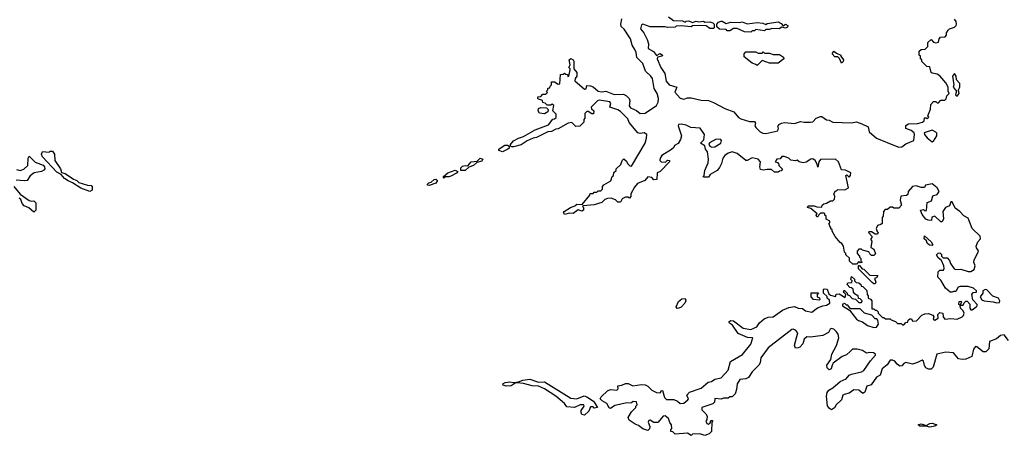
# Model space of a CAD drawing. Extents: x 2737958 to 2903317, y 894217 to 1030017.
# Tile 77 of 123: x 2836080 to 2844005, y 944930 to 948280. Entities that reach past the tile are written whole.
import ezdxf

# ---------------------------------------------------------------- set-up
doc = ezdxf.new("R2010")
doc.units = 0

msp = doc.modelspace()

# ---------------------------------------------------------------- linework, layer by layer
at = {"layer": '0CON05XD'}
for points in [[(2842990, 946565), (2842985, 946550), (2842965, 946550), (2842935, 946570), (2842915, 946570), (2842912.5, 946565), (2842940, 946535), (2842940, 946525), (2842930, 946515), (2842930, 946505), (2842940, 946495), (2842930, 946445), (2842955, 946430), (2842968.3, 946391.7), (2842955, 946380), (2842935, 946380), (2842921.7, 946391.7), (2842915, 946410), (2842863, 946423), (2842855, 946430), (2842835, 946430), (2842820, 946415), (2842820, 946395), (2842840, 946375), (2842840, 946365), (2842850, 946355), (2842850, 946335), (2842860, 946325), (2842845, 946320), (2842835, 946330), (2842815, 946310), (2842785, 946310), (2842760, 946335), (2842758.3, 946358.3), (2842730, 946385), (2842730, 946395), (2842720, 946405), (2842710, 946455), (2842696.7, 946476.7), (2842683.3, 946483.3), (2842643, 946533), (2842620, 946575), (2842620, 946585), (2842610, 946595), (2842610, 946605), (2842600, 946615), (2842598.3, 946628.3), (2842590, 946635), (2842600, 946645), (2842600, 946655), (2842571.7, 946671.7), (2842570, 946695), (2842560, 946705), (2842560, 946715), (2842555, 946720), (2842525, 946720), (2842511.7, 946708.3), (2842505, 946690), (2842495, 946690), (2842490, 946705), (2842500, 946715), (2842448.3, 946758.3), (2842420, 946765), (2842425, 946780), (2842475, 946780), (2842495, 946772.5), (2842535, 946770), (2842540, 946785), (2842553, 946797), (2842575, 946800), (2842605, 946820), (2842625, 946820), (2842637, 946833), (2842640, 946855), (2842632.5, 946875), (2842645, 946900), (2842655, 946900), (2842665, 946910), (2842721.7, 946908.3), (2842750, 946925), (2842730, 947025), (2842738.3, 947028.3), (2842755, 947010), (2842767, 947023), (2842770, 947045), (2842727, 947067), (2842695, 947070), (2842670, 947135), (2842645.5, 947155.5), (2842525, 947152.5), (2842512.5, 947135), (2842505, 947090), (2842500, 947115), (2842483.8, 947145), (2842465, 947157.5), (2842447.5, 947155), (2842409.5, 947130.5), (2842385, 947126.2), (2842353, 947133), (2842337, 947147), (2842325, 947142.5), (2842287.5, 947147.5), (2842270, 947165), (2842233, 947177), (2842215, 947176.7), (2842201.7, 947158.3), (2842174.1, 947155.9), (2842160, 947135), (2842178.3, 947128.3), (2842190, 947115), (2842190, 947105), (2842220, 947075), (2842208.3, 947061.7), (2842195, 947060), (2842185, 947050), (2842155, 947050), (2842131.7, 947071.7), (2842095, 947073.3), (2842065, 947066.2), (2842041.7, 947071.7), (2842036.2, 947095), (2842042, 947135), (2842023.3, 947155), (2841975, 947166.7), (2841935, 947146), (2841925, 947146.2), (2841855, 947202), (2841815, 947214), (2841783.3, 947205), (2841754.5, 947185.5), (2841740, 947165), (2841728.8, 947121.2), (2841712.7, 947087.3), (2841693.3, 947065), (2841637, 947033), (2841625, 947010), (2841585, 947010), (2841580, 947015), (2841590, 947025), (2841593.3, 947065), (2841622.5, 947125), (2841623.3, 947155), (2841616.7, 947215), (2841601.2, 947235), (2841593.6, 947263.6), (2841560, 947285), (2841587.7, 947312.3), (2841592.5, 947355), (2841555.9, 947405.9), (2841480.7, 947410.7), (2841445, 947430), (2841403, 947437), (2841383.9, 947436.1), (2841380, 947425), (2841407.5, 947345), (2841400, 947315), (2841379.3, 947280.7), (2841350, 947265), (2841345, 947250), (2841325, 947232.5), (2841247.5, 947185), (2841233.8, 947165), (2841233.3, 947145), (2841243, 947133), (2841277.5, 947132.5), (2841295, 947147.5), (2841310, 947145), (2841310, 947135), (2841235, 947057.5), (2841210, 947045), (2841208.3, 946991.7), (2841185, 946990), (2841167, 947007), (2841135, 947012.5), (2841112.5, 946985), (2841051.7, 946958.3), (2841029.3, 946930.7), (2841000, 946875), (2841000, 946855), (2840988.3, 946841.7), (2840975, 946850), (2840955, 946850), (2840930, 946835), (2840915, 946810), (2840895, 946810), (2840875, 946827.5), (2840841.7, 946841.7), (2840810.7, 946839.3), (2840789.3, 946830.7), (2840765, 946806.7), (2840705, 946786.7), (2840615, 946780), (2840610, 946775), (2840617.5, 946767.5), (2840617.5, 946745), (2840605, 946737.5), (2840575, 946747.5), (2840535, 946717.5), (2840505, 946720), (2840465, 946710), (2840457.5, 946725), (2840462.5, 946735), (2840513.9, 946766.1), (2840555, 946782.5), (2840565, 946792.5), (2840608.3, 946791.7), (2840670, 946865), (2840671.7, 946878.3), (2840695, 946880), (2840705, 946890), (2840725, 946890), (2840735, 946900), (2840758.3, 946901.7), (2840770, 946915), (2840770, 946935), (2840781.7, 946948.3), (2840838.3, 946981.7), (2840850, 947015), (2840860, 947025), (2840861.7, 947048.3), (2840880, 947065), (2840881.7, 947078.3), (2840918.3, 947111.7), (2840930, 947145), (2840941.7, 947158.3), (2840965, 947140), (2840971.7, 947121.7), (2840991.7, 947101.7), (2841005, 947100), (2841113.3, 947285), (2841126.1, 947323.9), (2841127.5, 947355), (2841105, 947367.5), (2841075, 947362.5), (2841055, 947367.5), (2840985, 947450), (2840975, 947480), (2840915, 947538.8), (2840895, 947553.8), (2840830, 947575), (2840837.5, 947605), (2840828.8, 947618.8), (2840745, 947630), (2840732, 947625), (2840680, 947575), (2840681.7, 947561.7), (2840700, 947545), (2840698.3, 947521.7), (2840685, 947520), (2840655, 947540), (2840645, 947540), (2840630, 947525), (2840630, 947485), (2840620, 947475), (2840620, 947455), (2840588.3, 947421.7), (2840555, 947420), (2840525, 947450), (2840495, 947446.7), (2840415, 947400), (2840395, 947397.5), (2840361.7, 947378.3), (2840330, 947375), (2840239.5, 947330.5), (2840212.5, 947325), (2840165, 947303.3), (2840115, 947270), (2840055, 947253.8), (2840040, 947255), (2840030, 947260), (2840030, 947275), (2840055.8, 947304.2), (2840094.3, 947325.7), (2840135, 947338.8), (2840228.3, 947391.7), (2840335, 947433.3), (2840371.7, 947478.3), (2840385, 947480), (2840398.3, 947491.7), (2840398.3, 947518.3), (2840370, 947545), (2840378.3, 947588.3), (2840365, 947600), (2840355, 947590), (2840325, 947590), (2840308.3, 947608.3), (2840291.7, 947611.7), (2840288.3, 947628.3), (2840255, 947640), (2840250, 947645), (2840251.7, 947658.3), (2840275, 947660), (2840291.7, 947678.3), (2840315, 947680), (2840328.3, 947691.7), (2840320, 947705), (2840330, 947715), (2840331.7, 947728.3), (2840348.3, 947731.7), (2840350, 947745), (2840360, 947755), (2840361.7, 947778.3), (2840385, 947780), (2840415, 947760), (2840428.3, 947761.7), (2840431.7, 947838.3), (2840455, 947840), (2840465, 947850), (2840475, 947840), (2840488.3, 947838.3), (2840491.7, 947821.7), (2840500, 947825), (2840510, 947875), (2840510, 947885), (2840500, 947895), (2840510, 947915), (2840503.3, 947955), (2840516.1, 947966.1), (2840535, 947956.7), (2840541.2, 947945), (2840540, 947885), (2840563.3, 947855), (2840563.3, 947825), (2840550, 947805), (2840548.3, 947788.3), (2840625, 947720), (2840638.3, 947721.7), (2840645, 947750), (2840675, 947747.5), (2840695, 947740), (2840735, 947702.5), (2840765, 947697.5), (2840797, 947703), (2840865, 947676.2), (2840938.8, 947678.8), (2840965, 947666.2), (2840985.7, 947645.7), (2840991.2, 947625), (2840986.2, 947585), (2840995, 947570), (2841045, 947548.8), (2841075, 947524), (2841115, 947526.2), (2841205, 947588.8), (2841218.6, 947615), (2841220.8, 947645), (2841210, 947685), (2841188, 947725), (2841172.5, 947805), (2841160, 947825), (2841117.5, 947865), (2841095, 947926.7), (2841046.7, 947975), (2841042, 948015), (2841030.9, 948040.9), (2841010.8, 948075), (2840995, 948126.7), (2840945, 948202.5), (2840922.5, 948225), (2840917.5, 948245), (2840926.4, 948286.4)], [(2841301.7, 948301.7), (2841343.6, 948273.6), (2841415, 948270), (2841435, 948260), (2841443, 948267), (2841465, 948270), (2841495, 948257.5), (2841525, 948267.5), (2841545, 948262.5), (2841583, 948267), (2841595, 948260), (2841635, 948263.3), (2841660, 948255), (2841670, 948245), (2841670, 948215), (2841665, 948210), (2841635, 948210), (2841605, 948230), (2841555, 948232.5), (2841495, 948230), (2841485, 948222.5), (2841405, 948230), (2841365, 948227.5), (2841355, 948220), (2841295, 948217.5), (2841275, 948222.5), (2841155, 948222.5), (2841095, 948242.5), (2841085, 948237.5), (2841076.7, 948205), (2841102.9, 948172.9), (2841129.4, 948119.4), (2841141.2, 948085), (2841137.5, 948047.5), (2841182.4, 948022.4), (2841205, 947990), (2841235, 948006), (2841253.3, 947995), (2841250, 947985), (2841212.5, 947977.5), (2841210, 947965), (2841240.8, 947895), (2841273.1, 947845), (2841282.5, 947785), (2841307.5, 947755), (2841370, 947735), (2841353.3, 947695), (2841395, 947646.7), (2841425, 947640), (2841455, 947650), (2841485, 947650), (2841565, 947631.2), (2841625, 947627.5), (2841663.6, 947613.6), (2841755, 947563.8), (2841827, 947537), (2841865, 947492.5), (2841885, 947480), (2841955, 947460), (2841995, 947460), (2842002.5, 947445), (2841997.5, 947425), (2842005, 947410), (2842041.2, 947375), (2842062.5, 947365), (2842085, 947362.9), (2842182.5, 947385), (2842187.5, 947405), (2842182.5, 947417.5), (2842190, 947435), (2842213, 947447), (2842235, 947450), (2842315, 947442), (2842365, 947460), (2842395, 947453.3), (2842445, 947453.8), (2842465, 947457.5), (2842490, 947485), (2842525, 947500), (2842535, 947500), (2842573, 947473), (2842595, 947470), (2842625, 947453.8), (2842775, 947447.5), (2842815, 947457.5), (2842858.3, 947441.7), (2842910, 947415), (2842916.2, 947375), (2842976.7, 947325), (2843135, 947260), (2843156.4, 947253.6), (2843180, 947255), (2843211.7, 947278.3), (2843277.5, 947305), (2843282.5, 947355), (2843278.3, 947368.3), (2843255, 947387.5), (2843213.6, 947403.6), (2843213.6, 947426.4), (2843235, 947440), (2843306.7, 947443.3), (2843347, 947453), (2843360, 947465), (2843361.7, 947488.3), (2843375, 947490), (2843385, 947480), (2843397, 947493), (2843390, 947505), (2843411.7, 947558.3), (2843413, 947597), (2843435, 947620), (2843455, 947620), (2843465, 947610), (2843475, 947610), (2843495, 947630), (2843525, 947630), (2843538.3, 947641.7), (2843543, 947667), (2843560, 947685), (2843552.5, 947705), (2843552.5, 947735), (2843535, 947770), (2843485, 947827.5), (2843465, 947840), (2843425, 947847.5), (2843417.5, 947855), (2843405, 947900), (2843381.7, 947901.7), (2843341.7, 947941.7), (2843340, 947955), (2843330, 947965), (2843330, 947985), (2843320, 947995), (2843320, 948025), (2843335, 948040), (2843368.3, 948041.7), (2843390, 948065), (2843390, 948095), (2843415, 948120), (2843435, 948100), (2843453, 948093), (2843475, 948100), (2843480, 948125), (2843491.7, 948138.3), (2843528.3, 948141.7), (2843540, 948155), (2843540, 948175), (2843553.6, 948196.4), (2843565, 948206.7), (2843605, 948220), (2843618.3, 948231.7), (2843620, 948245), (2843616.7, 948265), (2843603.8, 948285)], [(2841965, 948180), (2841913, 948183), (2841855, 948207.5), (2841825, 948207.5), (2841795, 948190), (2841775, 948190), (2841765, 948200), (2841713, 948203), (2841691.7, 948221.7), (2841690, 948245), (2841705, 948260), (2841725, 948267.5), (2841735, 948267.5), (2841765, 948250), (2841805, 948260), (2841875, 948257.5), (2841895, 948262.5), (2841935, 948247.5), (2842015, 948257.5), (2842062.5, 948252.5), (2842085, 948240), (2842095, 948250), (2842185, 948262.5), (2842209.3, 948249.3), (2842225, 948230), (2842245, 948242.5), (2842261.7, 948231.7), (2842259.3, 948220.7), (2842245, 948212.5), (2842215, 948220), (2842193, 948207), (2842135, 948207.5), (2842115, 948200), (2842085, 948200), (2842075, 948190), (2842005, 948200), (2841995, 948190), (2841975, 948190), (2841965, 948180)], [(2842015, 947910), (2842005, 947920), (2841975, 947930), (2841911.7, 947981.7), (2841910, 948005), (2841925, 948020), (2842005, 948020), (2842025, 948010), (2842055, 948010), (2842065, 948020), (2842075, 948010), (2842115, 948010), (2842145, 948000), (2842195, 948000), (2842227, 947977), (2842230, 947965), (2842185, 947930), (2842115, 947930), (2842055, 947950), (2842015, 947910)], [(2842695, 947930), (2842678.3, 947968.3), (2842665, 947980), (2842641.7, 947981.7), (2842620, 948005), (2842633, 948027), (2842655, 948010), (2842690, 947995), (2842690, 947985), (2842710, 947955), (2842708.3, 947941.7), (2842695, 947930)], [(2843625, 947662.5), (2843641.2, 947685), (2843637.5, 947715), (2843646, 947735), (2843646.2, 947765), (2843620, 947795), (2843617.5, 947825), (2843605, 947846.7), (2843587.5, 947825), (2843597.5, 947755), (2843592.5, 947735), (2843620, 947705), (2843613.3, 947675), (2843625, 947662.5)], [(2840305, 947520), (2840265, 947527.5), (2840252.5, 947545), (2840257, 947563), (2840275, 947572.5), (2840320, 947570), (2840332.5, 947555), (2840331.7, 947538.3), (2840305, 947520)], [(2843425, 947296.7), (2843435, 947301.2), (2843462.5, 947345), (2843462.5, 947365), (2843455, 947374), (2843425, 947390), (2843361.2, 947368.8), (2843363.3, 947355), (2843385, 947328.8), (2843425, 947296.7)], [(2841651.7, 947251.7), (2841675, 947254), (2841723.8, 947285), (2841729.2, 947305), (2841723.3, 947315), (2841685, 947317.1), (2841632.7, 947287.3), (2841626.7, 947275), (2841635, 947260), (2841651.7, 947251.7)], [(2836645, 946894.2), (2836573.2, 946923.2), (2836506.2, 946966.2), (2836470.3, 946980.3), (2836440.3, 947000.3), (2836415, 947032.5), (2836379.7, 947049.7), (2836264.4, 947174.4), (2836256, 947195), (2836263.6, 947216.4), (2836317.5, 947212.5), (2836325, 947220), (2836345, 947220), (2836360, 947195), (2836362.5, 947145), (2836407.7, 947077.7), (2836417, 947047), (2836445, 947040), (2836513.9, 946993.9), (2836540, 946985), (2836556.4, 946966.4), (2836625, 946945.8), (2836654, 946944), (2836662.3, 946932.3), (2836664, 946906), (2836645, 946894.2)], [(2839965, 947214), (2839937.5, 947225), (2839937.5, 947235), (2839947.5, 947245), (2839985, 947268), (2840005, 947268.8), (2840020, 947260), (2840020, 947245), (2840010, 947235), (2839965, 947214)], [(2836055, 947073.3), (2836085, 947064), (2836112.5, 947075), (2836146.1, 947103.9), (2836147.5, 947165), (2836155, 947180), (2836205, 947132.5), (2836268.1, 947108.1), (2836279.2, 947095), (2836282, 947078), (2836274.1, 947065.9), (2836255, 947056.2), (2836197.5, 947045), (2836165, 947022.5), (2836140, 946985), (2836115, 946981.2), (2836052.7, 946987.3)], [(2839665, 947063.8), (2839630, 947065), (2839631.2, 947085), (2839645, 947100), (2839665, 947105.8), (2839687.5, 947102.5), (2839715, 947133.8), (2839761.7, 947138.3), (2839785, 947163.8), (2839806.7, 947156.7), (2839800.5, 947139.5), (2839760, 947130), (2839732.5, 947105), (2839695, 947092.5), (2839665, 947063.8)], [(2839495, 947003.8), (2839490, 947005), (2839490, 947015), (2839525, 947046), (2839585, 947066), (2839607, 947057), (2839596.1, 947043.9), (2839551.2, 947018.8), (2839535, 947012), (2839505, 947012.5), (2839495, 947003.8)], [(2839375, 946944), (2839362.5, 946945), (2839363.3, 946955), (2839374.3, 946965.7), (2839390.7, 946969.3), (2839415, 946992), (2839430, 946995), (2839443.3, 946985), (2839428.3, 946961.7), (2839375, 946944)], [(2836032.5, 946935), (2836083.3, 946873.3), (2836155, 946823.3), (2836175, 946817.5), (2836195, 946820), (2836210, 946805), (2836208.8, 946745), (2836195, 946727.5), (2836152.3, 946762.3), (2836115, 946780), (2836099.2, 946799.2), (2836089.7, 946829.7), (2836075, 946842)], [(2843306.4, 945516.4), (2843265, 945503.8), (2843213.5, 945516.5), (2843195, 945508.8), (2843180.5, 945489.5), (2843165, 945486.2), (2843143, 945503), (2843125, 945528), (2843105, 945537.1), (2843085, 945535.8), (2843061.9, 945498.1), (2843022.5, 945465), (2843005.9, 945414.1), (2842975, 945398.8), (2842932.3, 945337.7), (2842897.5, 945325), (2842883, 945277), (2842865, 945267.5), (2842833.6, 945293.6), (2842795, 945296.7), (2842755, 945270), (2842715, 945260), (2842706.2, 945253.8), (2842693.3, 945215), (2842652.5, 945175), (2842639.3, 945150.7), (2842615, 945136.7), (2842597.5, 945145), (2842583, 945167), (2842573.8, 945245), (2842580, 945275), (2842592.5, 945295), (2842625, 945312.5), (2842685, 945363.8), (2842733.3, 945385), (2842755.8, 945414.2), (2842775.8, 945424.2), (2842855, 945441.9), (2842875, 945452.5), (2842928.8, 945531.2), (2842969.2, 945575), (2842968.8, 945585), (2842952.5, 945595), (2842921.4, 945598.6), (2842895, 945592.5), (2842862.5, 945615), (2842820, 945625), (2842782.5, 945625), (2842764.2, 945605.8), (2842735, 945580), (2842700, 945565), (2842628.8, 945511.2), (2842618.8, 945495), (2842612.5, 945465), (2842595, 945457.5), (2842580, 945475), (2842576.7, 945495), (2842608.1, 945541.9), (2842617.1, 945585), (2842654, 945655), (2842672, 945715), (2842667.5, 945745), (2842653.8, 945765), (2842633.3, 945785), (2842615, 945790), (2842604, 945785), (2842590.8, 945759.2), (2842545, 945733.5), (2842445, 945720), (2842415, 945722.9), (2842395, 945706), (2842382.2, 945667.8), (2842358.5, 945641.5), (2842345, 945634.2), (2842325, 945633.8), (2842316.4, 945656.4), (2842344.4, 945755), (2842325, 945778.1), (2842305, 945785.6), (2842295, 945783.1), (2842103.1, 945635), (2842045.8, 945555), (2842038.9, 945515), (2842028.9, 945495), (2841975, 945441.2), (2841946.2, 945395), (2841924.3, 945385.7), (2841875, 945378.8), (2841854, 945345), (2841849.3, 945300.7), (2841837.5, 945265), (2841815, 945240), (2841795, 945240), (2841781.7, 945228.3), (2841745, 945230), (2841725, 945222.5), (2841675, 945226.7), (2841671.7, 945198.3), (2841660, 945185), (2841570, 945155), (2841570, 945135), (2841603, 945103), (2841612.5, 945085), (2841610, 945055), (2841602.5, 945045), (2841610, 945025), (2841625, 945020), (2841638.3, 945031.7), (2841641.7, 945048.3), (2841655, 945050), (2841657.5, 945045), (2841650, 945035), (2841648.3, 944961.7), (2841628.3, 944941.7), (2841595, 944930), (2841555, 944942.5), (2841495, 944940), (2841485, 944930), (2841455, 944947.5), (2841355, 944940), (2841338.3, 944958.3), (2841321.7, 944961.7), (2841320, 944975), (2841330, 944985), (2841327.5, 945015), (2841313.3, 945033.3), (2841302.5, 945065), (2841275, 945087.5), (2841260, 945085), (2841215, 945032.5), (2841183, 945033), (2841155, 945052.5), (2841145, 945050), (2841137.5, 945035), (2841151.7, 945001.7), (2841148.3, 944981.7), (2841135, 944970), (2841095, 944981.2), (2841060.5, 945010.5), (2841035, 945018.8), (2840985, 945053.3), (2840977.5, 945075), (2841005, 945120), (2841040, 945155), (2841040, 945165), (2841050, 945175), (2841045, 945200), (2841018.3, 945201.7), (2841005, 945192.5), (2840955, 945188.8), (2840870.8, 945169.2), (2840835, 945146.7), (2840825, 945152.5), (2840806.4, 945186.4), (2840767.7, 945207.7), (2840752.5, 945225), (2840760.5, 945239.5), (2840811.7, 945288.3), (2840835, 945298.8), (2840885, 945293.3), (2840897.5, 945305), (2840895, 945330), (2840926.4, 945333.6), (2840957, 945347), (2840977, 945347), (2841015, 945330), (2841085, 945340), (2841115, 945337.5), (2841136.4, 945326.4), (2841167.5, 945295), (2841204.3, 945274.3), (2841235, 945273.3), (2841245, 945290), (2841255, 945290), (2841270.8, 945235), (2841285, 945218), (2841345, 945218.1), (2841373.8, 945205), (2841395, 945186), (2841425, 945189.4), (2841457.5, 945215), (2841462.5, 945225), (2841450, 945255), (2841471.1, 945278.9), (2841565, 945310), (2841622.5, 945357.5), (2841648.8, 945365), (2841675, 945381.4), (2841725, 945394.2), (2841782.9, 945455), (2841800, 945525), (2841897.4, 945582.6), (2841964.4, 945665), (2841980, 945715), (2841938.7, 945718.7), (2841861.9, 945751.9), (2841817.9, 945817.9), (2841792.5, 945835), (2841787.5, 945845), (2841804, 945856), (2841825, 945854), (2841903.6, 945793.6), (2841965, 945782.2), (2842011.9, 945805), (2842033.4, 945836.6), (2842071.2, 945868.8), (2842105, 945881.9), (2842145, 945885.6), (2842220.2, 945939.8), (2842270.3, 945959.7), (2842315, 945967.5), (2842345, 945954), (2842381.7, 945951.7), (2842405, 945934.5), (2842455, 945921.8), (2842502, 945958), (2842545, 945974.3), (2842575, 945978), (2842601.2, 945995), (2842598.3, 946018.3), (2842580, 946035), (2842578.3, 946048.3), (2842550, 946075), (2842550, 946105), (2842555, 946110), (2842578.3, 946108.3), (2842591.7, 946071.7), (2842605, 946060), (2842645, 946050), (2842651.7, 946068.3), (2842675, 946070), (2842725, 946040), (2842730, 946065), (2842710, 946085), (2842715, 946100), (2842740, 946075), (2842741.7, 946061.7), (2842758.3, 946058.3), (2842781.7, 946031.7), (2842808.3, 946028.3), (2842835, 946000), (2842855, 946000), (2842860, 946015), (2842845, 946030), (2842831.7, 946031.7), (2842828.3, 946058.3), (2842815, 946060), (2842801.7, 946071.7), (2842790, 946085), (2842788.3, 946108.3), (2842775, 946120), (2842761.7, 946121.7), (2842740, 946145), (2842745, 946160), (2842778.3, 946161.7), (2842780, 946175), (2842770, 946185), (2842775, 946210), (2842798.3, 946188.3), (2842800, 946175), (2842811.7, 946161.7), (2842835, 946160), (2842850, 946145), (2842851.7, 946131.7), (2842865, 946130), (2842898.3, 946098.3), (2842900, 946065), (2842910, 946055), (2842910, 946035), (2842928.3, 946028.3), (2842940, 946015), (2842940, 945950), (2842955, 945950), (2842965, 945940), (2842975, 945940), (2842990, 945925), (2842990, 945915), (2843025, 945880), (2843035, 945880), (2843048.3, 945868.3), (2843085, 945870), (2843095, 945860), (2843128.3, 945848.3), (2843145, 945830), (2843175, 945830), (2843185, 945820), (2843195, 945820), (2843211.7, 945838.3), (2843228.3, 945841.7), (2843231.7, 945858.3), (2843245, 945870), (2843258.3, 945868.3), (2843265, 945850), (2843297, 945853), (2843341.7, 945898.3), (2843365, 945910), (2843395, 945912.5), (2843429.3, 945899.3), (2843437.5, 945885), (2843433.3, 945865), (2843445, 945857.5), (2843472.5, 945875), (2843470, 945905), (2843485, 945920), (2843510, 945915), (2843512.5, 945885), (2843526.1, 945866.1), (2843575, 945871.4), (2843625, 945867.5), (2843666, 945885), (2843675.7, 945895), (2843681.2, 945915), (2843673.3, 945933.3), (2843652.5, 945955), (2843650, 945980), (2843640, 945985), (2843641.7, 946008.3), (2843655, 946010), (2843660, 946005), (2843650, 945980), (2843675, 945980), (2843681.7, 945998.3), (2843695, 946010), (2843705, 946010), (2843727, 945987), (2843727.5, 945955), (2843735, 945942.5), (2843745, 945942.5), (2843777.5, 945965), (2843787.5, 945975), (2843787.5, 945985), (2843752.5, 946022.5), (2843742.5, 946065), (2843755, 946080), (2843780, 946085), (2843780, 946095), (2843757.5, 946115), (2843715, 946129.2), (2843650.6, 946129.4), (2843632.5, 946125), (2843615, 946090), (2843595, 946090), (2843585, 946082.5), (2843570, 946085), (2843532.5, 946115), (2843495, 946180), (2843470, 946205), (2843471.7, 946248.3), (2843485, 946260), (2843515, 946260), (2843520, 946275), (2843517, 946297), (2843498.3, 946338.3), (2843471.7, 946361.7), (2843460, 946385), (2843471.7, 946398.3), (2843485, 946400), (2843498.3, 946388.3), (2843500, 946375), (2843511.7, 946361.7), (2843545, 946360), (2843565, 946340), (2843572.5, 946315), (2843601.7, 946271.7), (2843615, 946266.7), (2843655, 946270), (2843715, 946250.8), (2843735, 946250.8), (2843763.6, 946266.4), (2843770, 946295), (2843760, 946325), (2843763.3, 946345), (2843795.8, 946405), (2843797, 946417), (2843780.5, 946440.5), (2843778, 946455), (2843791.7, 946488.3), (2843812.5, 946515), (2843810, 946535), (2843747.5, 946597.5), (2843715, 946680), (2843678, 946698), (2843646.7, 946735), (2843610, 946760), (2843585, 946812.5), (2843575, 946812.5), (2843565, 946780), (2843532.5, 946765), (2843510, 946735), (2843516.7, 946675), (2843505, 946650), (2843495, 946650), (2843445, 946697.5), (2843421.7, 946688.3), (2843418.3, 946661.7), (2843393, 946663), (2843373.3, 946673.3), (2843345, 946710), (2843330, 946745), (2843355, 946750), (2843365, 946740), (2843378.3, 946741.7), (2843383, 946807), (2843419.3, 946820.7), (2843430, 946860), (2843465, 946870), (2843480, 946895), (2843465.8, 946925), (2843425, 946957.5), (2843370, 946945), (2843361.7, 946928.3), (2843335, 946927.5), (2843295, 946940), (2843265, 946936.7), (2843230, 946895), (2843228.3, 946871.7), (2843217.5, 946862.5), (2843173, 946857), (2843167.5, 946825), (2843177.5, 946785), (2843155, 946760), (2843115, 946760), (2843105, 946770), (2843085, 946770), (2843065, 946750), (2843045, 946750), (2843032.5, 946735), (2843030, 946695), (2843022.5, 946685), (2843021.7, 946638.3), (2843011.7, 946628.3), (2842985, 946620), (2842973, 946597), (2842981.7, 946571.7), (2842990, 946565)], [(2843425, 946460), (2843403, 946463), (2843385, 946480), (2843378.3, 946498.3), (2843360, 946515), (2843361.7, 946538.3), (2843415, 946490), (2843430, 946465), (2843425, 946460)], [(2842965, 946150), (2842955, 946150), (2842941.7, 946161.7), (2842831.7, 946271.7), (2842831.7, 946298.3), (2842838.3, 946298.3), (2842861.7, 946271.7), (2842875, 946270), (2842921.7, 946221.7), (2842988.3, 946218.3), (2842975, 946200), (2842960, 946195), (2842970, 946165), (2842965, 946150)], [(2843945, 945996.7), (2843965, 946001.2), (2843970, 946015), (2843958.8, 946035), (2843911.7, 946051.7), (2843865, 946103.3), (2843850, 946105), (2843832.5, 946095), (2843832.5, 946075), (2843810, 946045), (2843825, 946022.5), (2843843.6, 946013.6), (2843915, 946006.7), (2843945, 945996.7)], [(2841372, 945952), (2841364, 945965), (2841382.7, 946007.3), (2841409.7, 946030.3), (2841435, 946033.3), (2841442, 946015), (2841433.8, 945995), (2841405, 945963.8), (2841385, 945953.8), (2841372, 945952)], [(2842515, 946020), (2842470, 946025), (2842450, 946045), (2842451.7, 946078.3), (2842508.3, 946078.3), (2842500, 946065), (2842500, 946045), (2842518.3, 946038.3), (2842520, 946025), (2842515, 946020)], [(2842955, 945800), (2842975, 945802.5), (2842993.3, 945825), (2842987, 945857), (2842978.3, 945868.3), (2842965, 945870), (2842938.3, 945898.3), (2842880, 945915), (2842845, 945950), (2842768.3, 945948.3), (2842745, 945980), (2842735, 945980), (2842721.7, 945991.7), (2842701.7, 945988.3), (2842702.5, 945975), (2842760, 945940), (2842815, 945867.5), (2842832.5, 945855), (2842864, 945844), (2842905, 945814), (2842955, 945800)], [(2844040, 945695), (2844005, 945740), (2843975, 945735.6), (2843942, 945708), (2843886.7, 945685), (2843881.7, 945628.3), (2843855, 945603.3), (2843835, 945603.3), (2843785, 945643.8), (2843772.5, 945645), (2843757.5, 945625), (2843744, 945566), (2843695, 945543.8), (2843665, 945540), (2843636.1, 945546.1), (2843595, 945594.2), (2843535, 945600.5), (2843462.5, 945585), (2843431.7, 945478.3), (2843417, 945463), (2843395, 945463.8), (2843374.1, 945474.1), (2843361.9, 945491.9), (2843355, 945526.7), (2843345, 945536.2), (2843306.4, 945516.4)], [(2840625, 945092.5), (2840605, 945097.5), (2840598.8, 945115), (2840600.5, 945129.5), (2840622.5, 945165), (2840620, 945175), (2840590, 945175), (2840545, 945153.3), (2840485, 945160), (2840465, 945187.5), (2840395, 945246.2), (2840303.3, 945305), (2840255, 945326.7), (2840205, 945330), (2840135, 945348.8), (2840085, 945353.3), (2840068.3, 945351.7), (2840035, 945329.2), (2839995.9, 945325.9), (2839972.5, 945335), (2839967.5, 945345), (2839987.5, 945355), (2840025, 945360.6), (2840055, 945356.2), (2840095, 945360), (2840130, 945375), (2840185, 945384), (2840255, 945358.8), (2840305, 945361.2), (2840515, 945230), (2840565, 945223.8), (2840622.5, 945247.5), (2840645, 945241.2), (2840697.5, 945205), (2840730, 945155), (2840705, 945150), (2840695, 945160), (2840675, 945160), (2840660, 945125), (2840625, 945092.5)], [(2843405, 944995.8), (2843375, 945004), (2843324.5, 945004.5), (2843312.5, 945015), (2843335, 945024), (2843375, 945010), (2843404.5, 945025.5), (2843425, 945028.6), (2843462.5, 945015), (2843445, 945004.2), (2843405, 944995.8)]]:
    msp.add_lwpolyline(points, dxfattribs=at)

doc.saveas('drawing.dxf')
